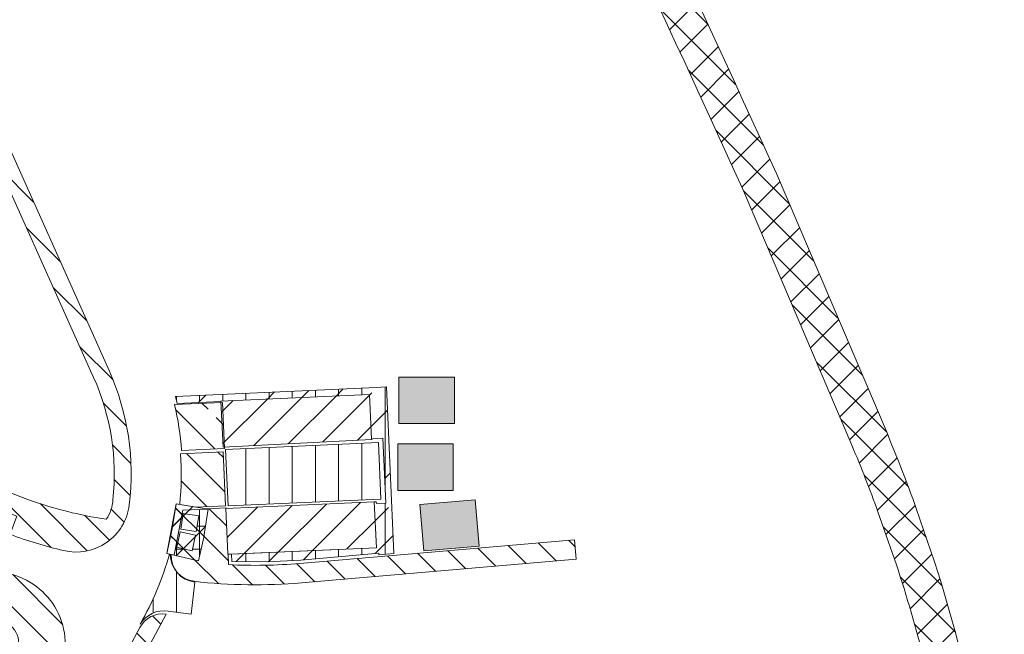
# Model space of a CAD drawing. Header units: metres. Extents: x 167411 to 168816, y 461777 to 462985.
# Tile 255 of 256: x 167811 to 167917, y 462711 to 462777. Entities that reach past the tile are written whole.
import ezdxf

# ---------------------------------------------------------------- set-up
doc = ezdxf.new("R2010")
doc.units = ezdxf.units.M
doc.header["$LTSCALE"] = 0.5
for name, color, linetype, lineweight, true_color in [('Noord-N-WE-GW-AANVULLEN-bomengranulaat TTE-tegel', 7, 'Continuous', 18, 0xff3f01), ('Noord-N-WE-GW-AANVULLEN-menggranulaat', 7, 'Continuous', 18, 0x01ff7f), ('Noord-N-WE-GW-AANVULLEN-menggranulaat uitvullen', 7, 'Continuous', 18, 0xff7f01), ('Noord-N-WE-GW-AANVULLEN-teelgrond 1e grootte boom', 7, 'Continuous', 18, 0x0001ff), ('Noord-N-WE-GW-AANVULLEN-teelgrond 2e en 3e grootte boom', 7, 'Continuous', 18, 0xbf01ff), ('Noord-N-WE-GW-AANVULLEN-teelgrond haag', 7, 'Continuous', 18, 0x00ff01), ('Noord-N-WE-GW-AANVULLEN-vrijgekomen grond (uitvullen)', 7, 'Continuous', 18, 0x0100ff), ('Noord-N-WE-GW-AANVULLEN-zand', 7, 'Continuous', 18, 0x01bfff), ('Noord-N-WE-GW-AANVULLEN-zand uitvullen', 7, 'Continuous', 18, 0x3fff01), ('Noord-N-WE-GW-AANVULLEN-zand-ondergrondse container', 7, 'Continuous', 18, 0xff7f01), ('Noord-N-WE-GW-ONTGRAVEN-grond-haag', 7, 'Continuous', 18, 0x01ffff), ('Noord-N-WE-GW-ONTGRAVEN-grond-ondergrondse container', 7, 'Continuous', 18, 0x01ff3f), ('Zuid-N-WE-GW-AANVULLEN-menggranulaat', 7, 'Continuous', 18, 0x01ff7f), ('Zuid-N-WE-GW-ONTGRAVEN-grond-menggranulaat', 7, 'Continuous', 18, 0xff0001)]:
    doc.layers.add(name, color=color, linetype=linetype, lineweight=lineweight, true_color=true_color)
pattern_1 = [(45, (0, 0), (-1.767766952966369, 1.767766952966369), []), (135, (0, 0), (-1.767766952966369, -1.767766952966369), [])]
pattern_2 = [(45, (0, 0), (-1.767766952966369, 1.767766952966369), [])]
pattern_3 = [(45, (0, 0), (-3.535533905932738, 3.535533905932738), []), (45, (3.5355339, 0), (-3.535533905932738, 3.535533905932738), [2.5, -1.25])]
pattern_4 = [(90, (0, 0), (-2.5, 0), [])]
pattern_5 = [(135, (0, 0), (-1.767766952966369, -1.767766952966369), [])]

msp = doc.modelspace()

# ---------------------------------------------------------------- hatches: boundary and pattern name
at = {"layer": 'Noord-N-WE-GW-AANVULLEN-bomengranulaat TTE-tegel'}
h = msp.add_hatch(dxfattribs=at)
h.set_pattern_fill('ANSI31', color=256, scale=20)
h.set_pattern_definition(pattern_2)
h.paths.add_polyline_path([(167832.5451612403, 462731.017104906), (167832.3028370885, 462735.9807015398), (167848.3274875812, 462736.6963760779), (167848.5437433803, 462731.8541979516)])
h = msp.add_hatch(dxfattribs=at)
h.set_pattern_fill('ANSI31', color=256, scale=20)
h.set_pattern_definition(pattern_2)
h.paths.add_polyline_path([(167833.3111463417, 462719.4692464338), (167833.0613952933, 462719.4580923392), (167832.8399695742, 462724.4160300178), (167848.8450262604, 462725.1081806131), (167849.0654424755, 462720.1728467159)])
at = {"layer": 'Noord-N-WE-GW-AANVULLEN-menggranulaat'}
h = msp.add_hatch(dxfattribs=at)
h.set_pattern_fill('ANSI37', color=256, scale=20)
h.set_pattern_definition(pattern_1)
h.paths.add_polyline_path([(167830.9445867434, 462724.3233093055), (167830.9468928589, 462724.3377614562), (167827.4906185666, 462724.8892757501), (167826.4667587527, 462719.5329365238), (167827.2637818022, 462719.3551007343), (167827.2695359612, 462719.4218298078), (167827.3382580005, 462719.7733232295), (167828.2054630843, 462724.2088272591)])
at = {"layer": 'Noord-N-WE-GW-AANVULLEN-menggranulaat uitvullen', "transparency": 33554687}
h = msp.add_hatch(dxfattribs=at)
h.set_pattern_fill('ANSI31', color=256, scale=20, angle=45)
h.set_pattern_definition(pattern_4)
h.paths.add_polyline_path([(167832.8059123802, 462730.7779767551), (167833.0780722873, 462724.6840511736), (167849.5616414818, 462725.4202214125), (167849.2894815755, 462731.5141469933)])
h = msp.add_hatch(dxfattribs=at)
h.set_pattern_fill('ANSI31', color=256, scale=20, angle=45)
h.set_pattern_definition(pattern_4)
edge = h.paths.add_edge_path()
edge.add_arc((167794.2889957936, 462728.6008270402), 33.71868854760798, 330.36194001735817, 345.54949938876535, ccw=False)
edge.add_arc((167826.1542323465, 462710.359044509), 2.999999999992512, 81.13522084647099, 148.5057503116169, ccw=False)
edge.add_line((167826.6165414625, 462713.3232088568), (167829.1082670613, 462712.9863944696))
edge.add_line((167829.1082670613, 462712.9863944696), (167829.5063962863, 462716.4636769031))
edge.add_arc((167829.8476499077, 462719.4442047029), 2.999999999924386, 165.6734758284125, 263.4683981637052, ccw=False)
at = {"layer": 'Noord-N-WE-GW-AANVULLEN-teelgrond 1e grootte boom'}
h = msp.add_hatch(dxfattribs=at)
h.set_pattern_fill('ANSI33', color=256, scale=20)
h.set_pattern_definition(pattern_3)
h.paths.add_polyline_path([(167851.496245, 462738.563006), (167851.496245, 462733.563006), (167857.496245, 462733.563006), (167857.496245, 462738.563006)])
h.paths.add_polyline_path([(167851.3662560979, 462731.3587327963), (167851.3662560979, 462726.3587327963), (167857.3662560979, 462726.3587327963), (167857.3662560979, 462731.3587327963)])
h.paths.add_polyline_path([(167853.7575194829, 462724.8166165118), (167854.1870491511, 462719.8351002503), (167860.1648686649, 462720.3505358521), (167859.7353389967, 462725.3320521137)])
edge = h.paths.add_edge_path()
edge.add_line((167819.752561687, 462698.5678700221), (167818.5773189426, 462699.0071671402))
edge.add_line((167818.5773189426, 462699.0071671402), (167819.6625522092, 462695.1794274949))
edge.add_line((167819.6625522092, 462695.1794274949), (167823.7469851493, 462693.8079464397))
edge.add_arc((167900.6604038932, 462925.3685777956), 243.9999999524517, 251.6259691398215, 258.5614237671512)
edge.add_arc((167946.0157406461, 463149.5269567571), 472.7008644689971, 258.5614237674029, 259.1146180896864)
edge.add_arc((167946.0157504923, 463149.526999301), 472.7009081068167, 259.1146178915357, 259.7296689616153)
edge.add_line((167861.7366223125, 462684.3999445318), (167862.3462604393, 462687.5686881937))
edge.add_arc((167897.0482822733, 462880.5361637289), 196.0629412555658, 258.8202020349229, 259.8052653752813, ccw=False)
edge.add_arc((167900.6604038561, 462925.3685776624), 240.799999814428, 250.3668830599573, 260.0454236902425, ccw=False)
edge = h.paths.add_edge_path()
edge.add_line((167578.4032729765, 462799.7303160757), (167596.6203670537, 462796.9720314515))
edge.add_line((167596.6203670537, 462796.9720314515), (167601.6020787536, 462796.1410789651))
edge.add_arc((167606.5339795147, 462827.100711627), 31.34999999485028, 260.94877682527, 275.6641324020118)
edge.add_line((167609.6281247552, 462795.9037764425), (167609.6238054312, 462793.4097978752))
edge.add_arc((167603.0385404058, 462821.3954510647), 28.74999999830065, 263.5356267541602, 283.2413064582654, ccw=False)
edge.add_arc((167609.42836148, 462855.0211414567), 62.93352959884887, 252.2468160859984, 261.20118637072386, ccw=False)
edge.add_arc((167562.3483782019, 462696.7118973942), 102.2499999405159, 74.17099039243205, 77.73495314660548)
edge.add_arc((167562.3483781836, 462696.7118973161), 102.250000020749, 77.73495314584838, 81.12712426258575)
edge.add_line((167578.1196902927, 462797.7382711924), (167578.4032729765, 462799.7303160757))
edge = h.paths.add_edge_path()
edge.add_arc((167472.8983696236, 462038.8933752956), 768.1212285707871, 83.66386098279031, 84.63420210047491, ccw=False)
edge.add_line((167557.6691693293, 462802.3225686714), (167557.5895591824, 462800.5467459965))
edge.add_arc((167555.5527658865, 462613.8437053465), 186.7141502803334, 89.37496984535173, 91.48672537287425)
edge.add_line((167550.7084035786, 462800.495000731), (167546.2931048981, 462800.5326116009))
edge.add_line((167546.2931048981, 462800.5326116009), (167544.6420942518, 462803.1182976))
edge.add_line((167544.6420942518, 462803.1182976), (167544.728463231, 462803.6486691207))
edge = h.paths.add_edge_path()
edge.add_line((167502.3501883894, 462807.3307395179), (167484.6232827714, 462807.8409732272))
edge.add_line((167484.6232827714, 462807.8409732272), (167479.5257499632, 462809.9299242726))
edge.add_line((167479.5257499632, 462809.9299242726), (167479.5256575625, 462809.9101138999))
edge.add_arc((167475.679294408, 461985.2643094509), 824.6547746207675, 89.73275947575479, 92.94858476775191)
edge.add_arc((167431.5555315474, 462841.903473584), 33.11999999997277, 262.34218993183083, 272.94858476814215, ccw=False)
edge.add_line((167427.142078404, 462809.0788512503), (167426.7420394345, 462806.1212264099))
edge.add_arc((167432.0353601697, 462845.4296723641), 39.66324706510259, 262.3306199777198, 270.6948268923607)
edge.add_arc((167473.7999534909, 462046.5827580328), 760.3082304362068, 90.64474842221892, 93.112606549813, ccw=False)
edge.add_line((167465.244398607, 462806.842850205), (167494.8134747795, 462803.0676205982))
edge.add_arc((167472.8515045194, 461852.3212443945), 951.0000000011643, 86.68204269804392, 88.67671915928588, ccw=False)
edge.add_line((167527.8924539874, 462801.7271080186), (167531.204409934, 462801.5236236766))
edge.add_line((167531.204409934, 462801.5236236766), (167531.5202549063, 462805.673126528))
edge.add_arc((167473.7849370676, 462047.1590229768), 760.7082306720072, 85.64724816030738, 87.84798802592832)
at = {"layer": 'Noord-N-WE-GW-AANVULLEN-teelgrond 2e en 3e grootte boom'}
h = msp.add_hatch(dxfattribs=at)
h.set_pattern_fill('ANSI33', color=256, scale=20, angle=90)
h.set_pattern_definition([(135, (0, 0), (-3.535533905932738, -3.535533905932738), []), (135, (2.164890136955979e-16, 3.5355339), (-3.535533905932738, -3.535533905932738), [2.5, -1.25])])
edge = h.paths.add_edge_path()
edge.add_line((167828.0589752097, 462730.6660634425), (167832.7017268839, 462730.8734126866))
edge.add_line((167832.7017268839, 462730.8734126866), (167832.460003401, 462735.8375712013))
edge.add_line((167832.460003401, 462735.8375712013), (167827.3084118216, 462735.6074967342))
edge.add_arc((167795.7644366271, 462728.2885054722), 32.38193947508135, 4.210579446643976, 13.062911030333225, ccw=False)
at = {"layer": 'Noord-N-WE-GW-AANVULLEN-teelgrond haag'}
h = msp.add_hatch(dxfattribs=at)
h.set_pattern_fill('ANSI31', color=256, scale=20, angle=45)
h.set_pattern_definition(pattern_4)
h.paths.add_polyline_path([(167833.4609969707, 462719.4759388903), (167833.4957386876, 462718.6980379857), (167837.2090324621, 462718.6459914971), (167840.9175411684, 462718.8414976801), (167849.3189290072, 462719.5659046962), (167849.3258794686, 462719.4159474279), (167850.9448558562, 462719.5555431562), (167850.143076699, 462737.508159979), (167849.5884085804, 462737.4833886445), (167849.0869630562, 462737.4609942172), (167827.4075816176, 462736.4927986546), (167827.5902940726, 462735.7230260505), (167832.3050804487, 462735.9347501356), (167832.3028370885, 462735.9807015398), (167848.3274875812, 462736.6963760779), (167848.5437433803, 462731.8541979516), (167848.7700786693, 462731.9413878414), (167849.7690828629, 462731.9860042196), (167850.0813975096, 462724.9929748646), (167849.0823933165, 462724.9483584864), (167849.0616146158, 462725.1175020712), (167848.8450262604, 462725.1081806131), (167849.0654424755, 462720.1728467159)])
at = {"layer": 'Noord-N-WE-GW-AANVULLEN-vrijgekomen grond (uitvullen)'}
h = msp.add_hatch(dxfattribs=at)
h.set_pattern_fill('ANSI31', color=256, scale=20, angle=90)
h.set_pattern_definition(pattern_5)
edge = h.paths.add_edge_path()
edge.add_line((167808.3683512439, 462705.2060566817), (167809.7296364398, 462707.5111501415))
edge.add_line((167809.7296364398, 462707.5111501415), (167810.1919921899, 462708.3776063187))
edge.add_arc((167807.6775825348, 462709.7193380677), 2.850000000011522, 331.9148606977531, 431.6198591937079)
edge.add_arc((167826.5179602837, 462766.4212134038), 56.90000000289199, 241.1594014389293, 251.6198591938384, ccw=False)
edge.add_arc((167788.8043579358, 462703.2807129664), 16.79999999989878, 52.33085639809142, 65.96969185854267)
edge.add_arc((167826.5179603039, 462766.4212134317), 56.90000003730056, 232.5141128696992, 237.141146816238, ccw=False)
edge.add_arc((167826.5179602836, 462766.4212134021), 56.90000000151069, 213.4083665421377, 232.5141128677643, ccw=False)
edge.add_arc((167743.0412131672, 462711.3609492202), 43.10000000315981, 33.40836654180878, 41.68478894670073)
edge.add_arc((167795.9287975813, 462740.0977247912), 20.69999999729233, 168.2508830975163, 180.204525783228, ccw=False)
edge.add_line((167775.6624913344, 462744.3127966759), (167776.1615525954, 462746.2415042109))
edge.add_arc((167743.0412131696, 462711.3609492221), 48.10000000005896, 33.40836654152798, 46.48278059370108, ccw=False)
edge.add_arc((167826.5179602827, 462766.4212134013), 51.90000000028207, 213.408366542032, 251.6198591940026)
edge.add_arc((167807.6775825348, 462709.7193380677), 7.849999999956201, -28.085139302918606, 71.61985919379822, ccw=False)
edge.add_line((167814.6032371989, 462706.0236909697), (167814.1408814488, 462705.1572347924))
edge.add_line((167814.1408814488, 462705.1572347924), (167813.670098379, 462704.2749857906))
edge.add_line((167813.670098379, 462704.2749857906), (167813.6721555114, 462704.2745007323))
edge.add_line((167813.6721555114, 462704.2745007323), (167813.3166532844, 462703.6141082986))
edge.add_line((167813.3166532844, 462703.6141082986), (167813.4487317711, 462703.5430078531))
edge.add_line((167813.4487317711, 462703.5430078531), (167812.636672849, 462703.1049307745))
edge.add_line((167812.636672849, 462703.1049307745), (167811.2170867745, 462703.6284077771))
edge.add_line((167811.2170867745, 462703.6284077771), (167810.8745591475, 462703.766880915))
edge.add_line((167810.8745591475, 462703.766880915), (167808.3683512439, 462705.2060566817))
at = {"layer": 'Noord-N-WE-GW-AANVULLEN-zand'}
h = msp.add_hatch(dxfattribs=at)
h.set_pattern_fill('ANSI37', color=256, scale=20, angle=45)
h.set_pattern_definition([(90, (0, 0), (-2.5, 0), []), (180, (0, 0), (-2.220446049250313e-16, -2.5), [])])
h.paths.add_polyline_path([(167827.9639530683, 462722.1757900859), (167829.6525899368, 462721.9063359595), (167829.9220440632, 462723.5949728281), (167828.2334071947, 462723.8644269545)], flags=16)
h.paths.add_polyline_path([(167827.9075383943, 462721.8805196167), (167829.5764985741, 462721.5081328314), (167829.2041117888, 462719.8391726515), (167827.535151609, 462720.2115594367)], flags=16)
h.paths.add_polyline_path([(167830.9468928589, 462724.3377614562), (167828.2054630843, 462724.2088272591), (167827.2637818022, 462719.3551007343), (167829.8827276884, 462718.7707483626), (167830.4841172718, 462721.4660514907), (167830.5117628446, 462721.6108535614)])
at = {"layer": 'Noord-N-WE-GW-AANVULLEN-zand uitvullen'}
h = msp.add_hatch(dxfattribs=at)
h.set_pattern_fill('ANSI31', color=256, scale=20, angle=90)
h.set_pattern_definition(pattern_5)
edge = h.paths.add_edge_path()
edge.add_arc((167742.9192725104, 462711.2429217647), 54.35000001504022, 47.50927225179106, 54.9415386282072)
edge.add_arc((167775.3981946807, 462754.4461868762), 1.79999999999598, 134.4106241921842, 233.0652498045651)
edge.add_arc((167742.9192725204, 462711.2429217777), 52.24999999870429, 46.642905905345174, 53.06524980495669, ccw=False)
edge.add_line((167778.7911559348, 462749.2333216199), (167779.5119121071, 462748.5395868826))
edge.add_arc((167742.9192725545, 462711.2429218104), 52.24999995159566, 41.24369024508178, 45.5459040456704, ccw=False)
edge.add_line((167782.2066961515, 462745.6894142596), (167783.7857122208, 462747.0738665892))
edge.add_arc((167742.9192725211, 462711.2429217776), 54.34999999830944, 33.408366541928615, 41.24369024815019, ccw=False)
edge.add_arc((167826.3960196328, 462766.303185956), 45.65000000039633, 213.4083665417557, 249.3667810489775)
edge.add_line((167810.3096764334, 462723.5813875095), (167809.5696694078, 462721.6160911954))
edge.add_arc((167826.3960196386, 462766.3031859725), 47.7500000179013, 249.3667810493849, 256.5945898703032)
edge.add_arc((167816.670341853, 462725.4961560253), 5.800000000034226, 256.5945898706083, 353.0155281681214)
edge.add_arc((167795.3298902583, 462728.1105633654), 27.30000000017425, 353.0155281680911, 384.1598802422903)
edge.add_line((167820.2385994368, 462739.2840233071), (167807.3015002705, 462768.124368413))
edge.add_arc((167718.5243060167, 462728.3010111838), 97.30000000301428, 24.15988024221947, 31.49716003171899)
edge.add_line((167801.4887138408, 462779.1360093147), (167800.9620123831, 462779.9857775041))
edge.add_line((167800.9620123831, 462779.9857775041), (167799.2344625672, 462782.6440018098))
edge.add_arc((167797.741366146, 462781.6386844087), 1.800000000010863, 33.95279383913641, 125.1293898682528)
edge.add_arc((167718.5243060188, 462728.3010111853), 95.48000000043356, 24.159880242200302, 35.03277670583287, ccw=False)
edge.add_line((167805.6409196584, 462767.379471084), (167818.578018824, 462738.5391259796))
edge.add_arc((167795.3298902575, 462728.1105633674), 25.4800000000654, -6.240175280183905, 24.15988024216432, ccw=False)
edge.add_arc((167816.552877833, 462725.5579005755), 4.111769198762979, 325.5794438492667, 356.97587957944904, ccw=False)
edge.add_arc((167826.3960196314, 462766.3031859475), 43.54999999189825, 251.5953219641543, 261.4811109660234, ccw=False)
edge.add_arc((167826.3960196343, 462766.303185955), 43.5499999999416, 213.4080388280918, 251.59532196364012, ccw=False)
edge.add_arc((167742.9267051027, 462711.2485093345), 56.44071900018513, 33.40803883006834, 47.5151593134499)
edge.add_line((167781.0464910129, 462752.8710595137), (167779.631115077, 462751.3198866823))
h = msp.add_hatch(dxfattribs=at)
h.set_pattern_fill('ANSI31', color=256, scale=20, angle=90)
h.set_pattern_definition(pattern_5)
edge = h.paths.add_edge_path()
edge.add_line((167749.9464689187, 462732.4489679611), (167748.3157090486, 462733.7721422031))
edge.add_line((167748.3157090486, 462733.7721422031), (167754.5501662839, 462741.3597160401))
edge.add_line((167754.5501662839, 462741.3597160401), (167764.9394306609, 462754.0038497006))
edge.add_arc((167764.012295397, 462752.4029373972), 1.850000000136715, -26.0576243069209, 59.923609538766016, ccw=False)
edge.add_line((167765.6742479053, 462751.5902788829), (167765.4030401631, 462751.2602086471))
edge.add_line((167765.4030401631, 462751.2602086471), (167764.7681908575, 462750.4875726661))
edge.add_line((167764.7681908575, 462750.4875726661), (167756.1026763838, 462739.9413088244))
edge.add_line((167756.1026763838, 462739.9413088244), (167749.9464689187, 462732.4489679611))
edge = h.paths.add_edge_path()
edge.add_line((167810.1293982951, 462723.4999018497), (167809.4386496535, 462721.6654249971))
edge.add_arc((167826.3977031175, 462766.3047533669), 47.75226834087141, 213.4088242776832, 249.1975735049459, ccw=False)
edge.add_arc((167742.884921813, 462711.218561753), 52.29208756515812, 33.40992391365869, 41.08554998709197)
edge.add_line((167782.2989929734, 462745.5841465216), (167783.772605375, 462746.8761828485))
edge.add_arc((167742.9192725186, 462711.2429217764), 54.21000000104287, 33.408366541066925, 41.095720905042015, ccw=False)
edge.add_arc((167826.3960196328, 462766.3031859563), 45.79000000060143, 213.4083665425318, 249.1916025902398)
edge = h.paths.add_edge_path()
edge.add_line((167832.8608694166, 462724.461658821), (167832.8628630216, 462724.417020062))
edge.add_line((167832.8628630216, 462724.417020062), (167832.8399695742, 462724.4160300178))
edge.add_line((167832.8399695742, 462724.4160300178), (167833.0613952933, 462719.4580923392))
edge.add_line((167833.0613952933, 462719.4580923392), (167833.0842872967, 462719.4591147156))
edge.add_line((167833.0842872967, 462719.4591147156), (167833.1341986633, 462718.3415505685))
edge.add_arc((167836.0106400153, 462774.2175613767), 55.94999998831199, 267.0530717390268, 274.9281216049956)
edge.add_line((167840.8170770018, 462718.4743944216), (167870.436461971, 462721.0283165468))
edge.add_line((167870.436461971, 462721.0283165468), (167870.6169378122, 462718.9360860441))
edge.add_line((167870.6169378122, 462718.9360860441), (167840.9974794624, 462716.3821575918))
edge.add_arc((167836.0106400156, 462774.2175613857), 58.04999999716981, 263.4683981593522, 274.9281216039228, ccw=False)
edge.add_arc((167829.7258858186, 462719.3261744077), 2.800000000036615, 177.8736503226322, 263.4683981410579, ccw=False)
edge.add_line((167826.9278137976, 462719.4300636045), (167829.8827276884, 462718.7707483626))
edge.add_line((167829.8827276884, 462718.7707483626), (167830.4841172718, 462721.4660514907))
edge.add_line((167830.4841172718, 462721.4660514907), (167830.5117628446, 462721.6108535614))
edge.add_line((167830.5117628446, 462721.6108535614), (167830.9468928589, 462724.3377614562))
edge.add_line((167830.9468928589, 462724.3377614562), (167830.7587835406, 462724.3677778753))
edge.add_line((167830.7587835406, 462724.3677778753), (167832.8608694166, 462724.461658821))
edge = h.paths.add_edge_path()
edge.add_line((167827.8648713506, 462724.8295566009), (167829.5824657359, 462724.555481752))
edge.add_line((167829.5824657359, 462724.555481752), (167832.8102013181, 462724.6996351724))
edge.add_line((167832.8102013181, 462724.6996351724), (167832.5505339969, 462730.5138395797))
edge.add_line((167832.5505339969, 462730.5138395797), (167827.9559298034, 462730.3086406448))
edge.add_arc((167795.3298903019, 462728.1105633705), 32.69999995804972, -5.758553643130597, 3.854299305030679, ccw=False)
edge = h.paths.add_edge_path()
edge.add_line((167817.9536276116, 462701.0487781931), (167819.5593207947, 462700.1919530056))
edge.add_line((167819.5593207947, 462700.1919530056), (167826.4026807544, 462713.0164317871))
edge.add_arc((167826.0324682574, 462710.2410142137), 2.799999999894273, 82.40217579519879, 151.9148606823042)
edge.add_line((167823.5621710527, 462711.5592068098), (167817.9536276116, 462701.0487781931))
at = {"layer": 'Noord-N-WE-GW-AANVULLEN-zand-ondergrondse container'}
h = msp.add_hatch(dxfattribs=at)
h.set_pattern_fill('ANSI31', color=256, scale=20)
h.set_pattern_definition(pattern_2)
h.paths.add_polyline_path([(167829.8827276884, 462718.7707483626), (167830.4841172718, 462721.4660514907), (167830.5117628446, 462721.6108535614), (167830.9468928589, 462724.3377614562), (167827.4906185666, 462724.8892757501), (167826.4667587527, 462719.5329365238)])
h.paths.add_polyline_path([(167827.9639530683, 462722.1757900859), (167828.2334071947, 462723.8644269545), (167829.9220440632, 462723.5949728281), (167829.6525899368, 462721.9063359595)], flags=16)
h.paths.add_polyline_path([(167827.535151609, 462720.2115594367), (167827.9075383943, 462721.8805196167), (167829.5764985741, 462721.5081328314), (167829.2041117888, 462719.8391726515)], flags=16)
at = {"layer": 'Noord-N-WE-GW-ONTGRAVEN-grond-haag'}
h = msp.add_hatch(dxfattribs=at)
h.set_pattern_fill('ANSI33', color=256, scale=20)
h.set_pattern_definition(pattern_3)
h.paths.add_polyline_path([(167833.4609969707, 462719.4759388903), (167833.4957386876, 462718.6980379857), (167837.2090324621, 462718.6459914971), (167840.9175411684, 462718.8414976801), (167849.3189290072, 462719.5659046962), (167849.3258794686, 462719.4159474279), (167850.9448558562, 462719.5555431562), (167850.143076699, 462737.508159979), (167849.5884085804, 462737.4833886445), (167849.0869630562, 462737.4609942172), (167827.4075816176, 462736.4927986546), (167827.5902940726, 462735.7230260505), (167832.3050804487, 462735.9347501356), (167832.3028370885, 462735.9807015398), (167848.3274875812, 462736.6963760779), (167848.5437433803, 462731.8541979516), (167848.7700786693, 462731.9413878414), (167849.7690828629, 462731.9860042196), (167850.0813975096, 462724.9929748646), (167849.0823933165, 462724.9483584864), (167849.0616146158, 462725.1175020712), (167848.8450262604, 462725.1081806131), (167849.0654424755, 462720.1728467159)])
at = {"layer": 'Noord-N-WE-GW-ONTGRAVEN-grond-ondergrondse container'}
h = msp.add_hatch(dxfattribs=at)
h.set_pattern_fill('ANSI37', color=256, scale=20)
h.set_pattern_definition(pattern_1)
h.paths.add_polyline_path([(167829.8827276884, 462718.7707483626), (167826.4667587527, 462719.5329365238), (167827.0609064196, 462722.1963209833), (167827.4906185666, 462724.8892757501), (167830.9468928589, 462724.3377614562), (167830.5117628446, 462721.6108535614), (167830.4841172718, 462721.4660514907)])
at = {"layer": 'Zuid-N-WE-GW-AANVULLEN-menggranulaat'}
h = msp.add_hatch(dxfattribs=at)
h.set_pattern_fill('ANSI37', color=256, scale=20)
h.set_pattern_definition(pattern_1)
edge = h.paths.add_edge_path()
edge.add_arc((167803.4791472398, 462466.3690323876), 20.99999999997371, 297.6526232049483, 334.9313167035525)
edge.add_line((167822.5009582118, 462457.4712401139), (167827.8134121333, 462468.8282701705))
edge.add_arc((167808.7916689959, 462477.7260058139), 20.99991456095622, 334.9313782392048, 364.503464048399)
edge.add_line((167829.7267481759, 462479.3749058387), (167827.4790799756, 462507.9125713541))
edge.add_arc((167825.4852546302, 462507.755534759), 2.000000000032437, 4.503402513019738, 90.27156755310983)
edge.add_arc((167824.8460969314, 462642.6050917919), 132.8510717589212, 259.64941472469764, 270.2715675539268, ccw=False)
edge.add_arc((167754.8900732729, 462225.1511423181), 290.4445156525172, 80.86994677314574, 87.31915756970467)
edge.add_arc((167775.0175849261, 462636.516389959), 121.415015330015, 260.654251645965, 266.9109979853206, ccw=False)
edge.add_arc((167974.3146421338, 463868.2755060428), 1369.192570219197, 259.95828140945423, 260.7955184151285, ccw=False)
edge.add_arc((167530.3156294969, 461237.1591816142), 1299.214996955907, 80.9099083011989, 81.3481679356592)
edge.add_line((167725.7562178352, 462521.5900223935), (167726.5613614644, 462523.2881156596))
edge.add_arc((167530.3156294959, 461237.1591816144), 1301.01499695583, 80.90924953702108, 81.32436302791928, ccw=False)
edge.add_arc((167974.3146421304, 463868.2755060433), 1367.392570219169, 259.957655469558, 260.7956117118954)
edge.add_arc((167775.0175849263, 462636.5163899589), 119.6150153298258, 260.6531923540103, 266.9079431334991)
edge.add_arc((167754.8900732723, 462225.1511423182), 292.2445156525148, 80.8661692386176, 87.3178939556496, ccw=False)
edge.add_arc((167824.846096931, 462642.6050917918), 131.0510717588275, 259.6410738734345, 270.081003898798)
edge.add_arc((167825.0285473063, 462513.5541490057), 1.999999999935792, 270.0810038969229, 364.5034025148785)
edge.add_line((167827.0223726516, 462513.711185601), (167826.3476529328, 462522.277808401))
edge.add_arc((167851.2704697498, 462524.2407658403), 25.00000000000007, 159.6344798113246, 184.5034025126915, ccw=False)
edge.add_line((167827.8331801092, 462532.9409643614), (167839.6054740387, 462564.6541099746))
edge.add_arc((167863.0427636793, 462555.9539114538), 25.00000000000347, 92.92646269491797, 159.6344798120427, ccw=False)
edge.add_arc((167859.6731861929, 462621.8678397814), 41.00000000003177, 272.9264626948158, 332.9525938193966)
edge.add_arc((167761.4366320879, 462672.0242893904), 151.2999999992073, 332.9525938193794, 343.4711954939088)
edge.add_arc((167761.4366320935, 462672.0242893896), 151.2999999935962, 343.4711954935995, 352.7182832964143)
edge.add_arc((167761.4366320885, 462672.0242893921), 151.299999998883, 352.7182832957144, 359.9848447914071)
edge.add_arc((167762.6427129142, 462672.126905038), 150.0939816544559, 359.9455512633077, 369.780692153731)
edge.add_arc((167930.1719424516, 462701.5206140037), 19.9999999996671, 191.1198891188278, 191.2334212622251, ccw=False)
edge.add_arc((167737.3431602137, 462663.465514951), 176.548040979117, 11.16895386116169, 18.09769581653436)
edge.add_line((167905.1570562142, 462718.3080812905), (167903.1593950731, 462724.0577253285))
edge.add_arc((167739.6427847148, 462664.0457215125), 174.1812919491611, 20.15357154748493, 22.68530781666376)
edge.add_line((167900.3488921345, 462731.2221273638), (167888.5491926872, 462758.9092599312))
edge.add_arc((165746.7489998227, 461786.7376482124), 2352.110904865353, 24.41348664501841, 26.09998645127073)
edge.add_line((167859.0096983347, 462821.5228676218), (167856.2721985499, 462827.0317757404))
edge.add_line((167856.2721985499, 462827.0317757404), (167849.4427865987, 462840.7263118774))
edge.add_line((167849.4427865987, 462840.7263118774), (167853.1350324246, 462842.2854980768))
edge.add_line((167853.1350324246, 462842.2854980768), (167860.3813711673, 462827.7549278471))
edge.add_line((167860.3813711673, 462827.7549278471), (167861.3957378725, 462825.6996336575))
edge.add_line((167861.3957378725, 462825.6996336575), (167863.1099234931, 462822.2444456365))
edge.add_arc((165737.1791078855, 461782.2200335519), 2366.692335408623, 24.416192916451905, 26.068294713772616, ccw=False)
edge.add_line((167892.2107470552, 462760.5202148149), (167904.0259808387, 462732.7966320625))
edge.add_arc((167739.8099433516, 462664.1044459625), 178.0042791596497, 19.80421544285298, 22.699741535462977, ccw=False)
edge.add_line((167907.2863097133, 462724.4135672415), (167909.2465979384, 462718.6607007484))
edge.add_arc((167740.0904840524, 462664.1680653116), 177.7167357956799, 11.117207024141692, 17.85603628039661, ccw=False)
edge.add_arc((167930.1719424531, 462701.5206139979), 16.00000000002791, 191.1198890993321, 191.4083296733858)
edge.add_arc((167760.3030476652, 462671.9276384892), 156.4335888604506, 0.020354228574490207, 9.726300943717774, ccw=False)
edge.add_arc((167761.4366320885, 462672.0242893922), 155.2999999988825, 352.7182832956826, 359.9848447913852, ccw=False)
edge.add_arc((167761.4366320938, 462672.0242893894), 155.2999999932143, 343.47119549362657, 352.71828329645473, ccw=False)
edge.add_arc((167761.4366320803, 462672.0242893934), 155.3000000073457, 332.95259381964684, 343.47119549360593, ccw=False)
edge.add_arc((167859.6731861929, 462621.8678397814), 45.0000000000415, 272.9264626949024, 332.9525938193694, ccw=False)
edge.add_arc((167863.0427636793, 462555.9539114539), 20.99999999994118, 92.92646269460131, 159.6344798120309)
edge.add_line((167843.3554403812, 462563.2620782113), (167831.5831464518, 462531.548932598))
edge.add_arc((167851.2704697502, 462524.2407658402), 21.00000000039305, 159.6344798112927, 184.5034025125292)
edge.add_line((167830.3353036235, 462522.5918815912), (167833.7143988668, 462479.6889790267))
edge.add_arc((167808.7916777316, 462477.7260042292), 24.99990597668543, -25.068626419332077, 4.503459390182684, ccw=False)
edge.add_line((167831.4366161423, 462467.1334566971), (167826.1241603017, 462455.7764225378))
edge.add_arc((167803.4791472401, 462466.3690323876), 24.99999999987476, 326.0230712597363, 334.93131670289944, ccw=False)
edge.add_line((167824.2107141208, 462452.3975566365), (167824.3351035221, 462452.313727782))
edge.add_arc((167826.6985021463, 462450.7209795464), 2.849999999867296, 146.0230712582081, 226.2503602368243)
edge.add_line((167824.7277028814, 462448.6622298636), (167832.9604662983, 462440.7811726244))
edge.add_line((167832.9604662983, 462440.7811726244), (167832.856741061, 462440.6728163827))
edge.add_line((167832.856741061, 462440.6728163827), (167836.0875973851, 462437.5799832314))
edge.add_arc((167853.3620299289, 462455.6518945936), 24.99999999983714, 226.2924793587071, 277.4629986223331)
edge.add_line((167856.6091772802, 462430.8636708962), (167887.2002697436, 462434.8709683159))
edge.add_line((167887.2002697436, 462434.8709683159), (167887.6548703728, 462431.4006169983))
edge.add_line((167887.6548703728, 462431.4006169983), (167857.0637779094, 462427.3933195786))
edge.add_arc((167853.3620299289, 462455.6518945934), 28.49999999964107, 226.4362674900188, 277.4629986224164, ccw=False)
edge.add_line((167833.7209410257, 462435.0005598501), (167830.4365544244, 462438.1445760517))
edge.add_line((167830.4365544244, 462438.1445760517), (167830.3328291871, 462438.03621981))
edge.add_line((167830.3328291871, 462438.03621981), (167822.1006203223, 462445.9165948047))
edge.add_arc((167820.1298408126, 462443.8578262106), 2.850000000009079, 46.25091003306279, 126.488941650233)
edge.add_line((167818.435038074, 462446.1491454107), (167818.3458420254, 462446.2697441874))
edge.add_arc((167803.479147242, 462466.3690323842), 24.99999999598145, 300.71144744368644, 306.4889533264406, ccw=False)
edge.add_line((167816.2470148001, 462444.8752761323), (167813.2254524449, 462447.7677008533))
at = {"layer": 'Zuid-N-WE-GW-ONTGRAVEN-grond-menggranulaat'}
h = msp.add_hatch(dxfattribs=at)
h.set_pattern_fill('ANSI31', color=256, scale=20)
h.set_pattern_definition(pattern_2)
edge = h.paths.add_edge_path()
edge.add_line((167853.1350324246, 462842.2854980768), (167849.4427865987, 462840.7263118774))
edge.add_line((167849.4427865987, 462840.7263118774), (167856.2721985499, 462827.0317757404))
edge.add_line((167856.2721985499, 462827.0317757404), (167859.0096983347, 462821.5228676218))
edge.add_arc((165746.7489998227, 461786.7376482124), 2352.110904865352, 24.413486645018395, 26.099986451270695, ccw=False)
edge.add_line((167888.5491926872, 462758.9092599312), (167900.3488921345, 462731.2221273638))
edge.add_arc((167739.6427847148, 462664.0457215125), 174.1812919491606, 20.153571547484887, 22.685307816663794, ccw=False)
edge.add_line((167903.1593950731, 462724.0577253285), (167905.1570562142, 462718.3080812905))
edge.add_arc((167737.3431602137, 462663.465514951), 176.5480409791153, 11.168953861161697, 18.097695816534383, ccw=False)
edge.add_arc((167930.1719424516, 462701.5206140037), 19.99999999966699, 191.1198891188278, 191.2334212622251)
edge.add_arc((167762.6427129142, 462672.126905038), 150.0939816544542, -0.054448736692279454, 9.780692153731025, ccw=False)
edge.add_arc((167761.4366320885, 462672.0242893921), 151.2999999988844, 352.7182832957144, 359.984844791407, ccw=False)
edge.add_arc((167761.4366320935, 462672.0242893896), 151.2999999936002, 343.4711954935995, 352.7182832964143, ccw=False)
edge.add_arc((167761.4366320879, 462672.0242893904), 151.299999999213, 332.95259381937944, 343.4711954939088, ccw=False)
edge.add_arc((167859.6731861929, 462621.8678397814), 41.00000000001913, 272.9264626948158, 332.9525938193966, ccw=False)
edge.add_arc((167863.0427636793, 462555.9539114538), 25.00000000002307, 92.926462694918, 159.6344798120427)
edge.add_line((167839.6054740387, 462564.6541099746), (167827.8331801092, 462532.9409643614))
edge.add_arc((167851.2704697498, 462524.2407658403), 24.99999999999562, 159.6344798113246, 184.5034025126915)
edge.add_line((167826.3476529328, 462522.277808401), (167827.0223726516, 462513.711185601))
edge.add_arc((167825.0285473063, 462513.5541490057), 1.999999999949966, -89.91899610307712, 4.5034025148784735, ccw=False)
edge.add_arc((167824.846096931, 462642.6050917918), 131.0510717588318, 259.6410738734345, 270.08100389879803, ccw=False)
edge.add_arc((167754.8900732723, 462225.1511423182), 292.2445156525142, 80.86616923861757, 87.31789395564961)
edge.add_arc((167775.0175849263, 462636.5163899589), 119.6150153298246, 260.65319235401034, 266.90794313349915, ccw=False)
edge.add_arc((167974.3146421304, 463868.2755060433), 1367.392570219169, 259.957655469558, 260.7956117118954, ccw=False)
edge.add_arc((167530.3156294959, 461237.1591816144), 1301.01499695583, 80.90924953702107, 81.3243630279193)
edge.add_line((167726.5613614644, 462523.2881156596), (167725.7562178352, 462521.5900223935))
edge.add_arc((167530.3156294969, 461237.1591816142), 1299.214996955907, 80.90990830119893, 81.3481679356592, ccw=False)
edge.add_arc((167974.3146421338, 463868.2755060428), 1369.192570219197, 259.9582814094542, 260.7955184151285)
edge.add_arc((167775.0175849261, 462636.516389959), 121.4150153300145, 260.654251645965, 266.9109979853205)
edge.add_arc((167754.8900732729, 462225.1511423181), 290.4445156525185, 80.86994677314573, 87.31915756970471, ccw=False)
edge.add_arc((167824.8460969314, 462642.6050917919), 132.8510717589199, 259.6494147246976, 270.2715675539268)
edge.add_arc((167825.4852546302, 462507.755534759), 2.000000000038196, 4.503402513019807, 90.27156755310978, ccw=False)
edge.add_line((167827.4790799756, 462507.9125713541), (167829.7267481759, 462479.3749058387))
edge.add_arc((167808.7916689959, 462477.7260058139), 20.9999145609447, -25.068621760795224, 4.50346404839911, ccw=False)
edge.add_line((167827.8134121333, 462468.8282701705), (167822.5009582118, 462457.4712401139))
edge.add_arc((167803.4791472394, 462466.369032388), 21.00000000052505, 297.652623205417, 334.9313167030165, ccw=False)
edge.add_line((167813.2254524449, 462447.7677008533), (167816.2470148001, 462444.8752761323))
edge.add_line((167816.2470148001, 462444.8752761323), (167827.0136215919, 462434.5688200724))
edge.add_line((167827.0136215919, 462434.5688200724), (167830.4365544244, 462438.1445760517))
edge.add_line((167830.4365544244, 462438.1445760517), (167833.7209410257, 462435.0005598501))
edge.add_arc((167853.3620299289, 462455.6518945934), 28.49999999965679, 226.4362674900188, 277.4629986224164)
edge.add_line((167857.0637779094, 462427.3933195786), (167887.6548703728, 462431.4006169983))
edge.add_line((167887.6548703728, 462431.4006169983), (167887.2002697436, 462434.8709683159))
edge.add_line((167887.2002697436, 462434.8709683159), (167856.6091772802, 462430.8636708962))
edge.add_arc((167853.3620299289, 462455.6518945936), 24.99999999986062, 226.2924793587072, 277.4629986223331, ccw=False)
edge.add_line((167836.0875973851, 462437.5799832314), (167832.856741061, 462440.6728163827))
edge.add_line((167832.856741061, 462440.6728163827), (167832.9604662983, 462440.7811726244))
edge.add_line((167832.9604662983, 462440.7811726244), (167824.7277028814, 462448.6622298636))
edge.add_arc((167826.6985021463, 462450.7209795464), 2.849999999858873, 146.0230712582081, 226.2503602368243, ccw=False)
edge.add_line((167824.3351035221, 462452.313727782), (167824.2107141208, 462452.3975566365))
edge.add_arc((167803.4791472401, 462466.3690323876), 24.99999999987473, 326.0230712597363, 334.9313167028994)
edge.add_line((167826.1241603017, 462455.7764225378), (167831.4366161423, 462467.1334566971))
edge.add_arc((167808.7916777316, 462477.7260042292), 24.99990597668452, 334.9313735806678, 364.5034593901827)
edge.add_line((167833.7143988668, 462479.6889790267), (167830.3353036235, 462522.5918815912))
edge.add_arc((167851.2704697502, 462524.2407658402), 21.00000000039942, 159.6344798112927, 184.5034025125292, ccw=False)
edge.add_line((167831.5831464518, 462531.548932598), (167843.3554403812, 462563.2620782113))
edge.add_arc((167863.0427636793, 462555.9539114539), 20.99999999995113, 92.9264626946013, 159.6344798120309, ccw=False)
edge.add_arc((167859.6731861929, 462621.8678397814), 45.00000000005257, 272.9264626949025, 332.9525938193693)
edge.add_arc((167761.4366320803, 462672.0242893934), 155.3000000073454, 332.9525938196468, 343.471195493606)
edge.add_arc((167761.4366320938, 462672.0242893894), 155.2999999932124, 343.4711954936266, 352.7182832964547)
edge.add_arc((167761.4366320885, 462672.0242893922), 155.2999999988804, 352.7182832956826, 359.9848447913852)
edge.add_arc((167760.3030476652, 462671.9276384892), 156.4335888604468, 0.02035422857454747, 9.726300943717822)
edge.add_arc((167930.1719424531, 462701.5206139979), 16.00000000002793, 191.1198890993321, 191.4083296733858, ccw=False)
edge.add_arc((167740.0904840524, 462664.1680653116), 177.7167357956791, 11.11720702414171, 17.85603628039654)
edge.add_line((167909.2465979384, 462718.6607007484), (167907.2863097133, 462724.4135672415))
edge.add_arc((167739.8099433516, 462664.1044459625), 178.0042791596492, 19.80421544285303, 22.69974153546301)
edge.add_line((167904.0259808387, 462732.7966320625), (167892.2107470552, 462760.5202148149))
edge.add_arc((165737.1791078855, 461782.2200335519), 2366.692335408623, 24.41619291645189, 26.06829471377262)
edge.add_line((167863.1099234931, 462822.2444456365), (167861.3957378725, 462825.6996336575))
edge.add_line((167861.3957378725, 462825.6996336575), (167860.3813711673, 462827.7549278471))
edge.add_line((167860.3813711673, 462827.7549278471), (167853.1350324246, 462842.2854980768))

# ---------------------------------------------------------------- linework, layer by layer
at = {"layer": 'Noord-N-WE-GW-AANVULLEN-bomengranulaat TTE-tegel', "flags": 128}
for points in [[(167832.5451612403, 462731.017104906), (167832.3028370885, 462735.9807015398), (167848.3274875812, 462736.6963760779), (167848.5437433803, 462731.8541979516)], [(167833.3111463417, 462719.4692464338), (167833.0613952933, 462719.4580923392), (167832.8399695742, 462724.4160300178), (167848.8450262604, 462725.1081806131), (167849.0654424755, 462720.1728467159)]]:
    msp.add_lwpolyline(points, close=True, dxfattribs=at)
at = {"layer": 'Noord-N-WE-GW-AANVULLEN-menggranulaat', "flags": 128}
msp.add_lwpolyline([(167830.9468928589, 462724.3377614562), (167827.4906185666, 462724.8892757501), (167826.4667587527, 462719.5329365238), (167827.2637818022, 462719.3551007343), (167827.2695359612, 462719.4218298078), (167827.3382580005, 462719.7733232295), (167828.2054630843, 462724.2088272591)], close=True, dxfattribs=at)
at = {"layer": 'Noord-N-WE-GW-AANVULLEN-menggranulaat uitvullen'}
msp.add_lwpolyline([(167832.8059123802, 462730.7779767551), (167833.0780722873, 462724.6840511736), (167849.5616414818, 462725.4202214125), (167849.2894815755, 462731.5141469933)], close=True, dxfattribs=at)
msp.add_lwpolyline([(167826.747918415, 462719.4702027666, -0.06084239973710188), (167823.5961545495, 462711.9262834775, -0.302729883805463), (167826.6165414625, 462713.3232088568), (167829.1082670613, 462712.9863944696), (167829.5063962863, 462716.4636769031, -0.3815625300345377), (167826.8476522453, 462719.447949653, -0.3815625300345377)], format="xyb", close=True, dxfattribs=at)
at = {"layer": 'Noord-N-WE-GW-AANVULLEN-teelgrond 1e grootte boom', "flags": 128}
for points in [[(167851.496245, 462738.563006), (167851.496245, 462733.563006), (167857.496245, 462733.563006), (167857.496245, 462738.563006)], [(167851.3662560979, 462731.3587327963), (167851.3662560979, 462726.3587327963), (167857.3662560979, 462726.3587327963), (167857.3662560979, 462731.3587327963)], [(167853.7575194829, 462724.8166165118), (167854.1870491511, 462719.8351002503), (167860.1648686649, 462720.3505358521), (167859.7353389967, 462725.3320521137)]]:
    msp.add_lwpolyline(points, close=True, dxfattribs=at)
at = {"layer": 'Noord-N-WE-GW-AANVULLEN-teelgrond 2e en 3e grootte boom', "flags": 128}
msp.add_lwpolyline([(167828.0589752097, 462730.6660634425), (167832.7017268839, 462730.8734126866), (167832.460003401, 462735.8375712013), (167827.3084118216, 462735.6074967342, -0.03864480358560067)], format="xyb", close=True, dxfattribs=at)
at = {"layer": 'Noord-N-WE-GW-AANVULLEN-teelgrond haag', "flags": 128}
msp.add_lwpolyline([(167833.4609969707, 462719.4759388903), (167833.4957386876, 462718.6980379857), (167837.2090324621, 462718.6459914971), (167840.9175411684, 462718.8414976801), (167849.3189290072, 462719.5659046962), (167849.3258794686, 462719.4159474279), (167850.9448558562, 462719.5555431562), (167850.143076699, 462737.508159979), (167849.5884085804, 462737.4833886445), (167849.0869630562, 462737.4609942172), (167827.4075816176, 462736.4927986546), (167827.5902940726, 462735.7230260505), (167832.3050804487, 462735.9347501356), (167832.3028370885, 462735.9807015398), (167848.3274875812, 462736.6963760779), (167848.5437433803, 462731.8541979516), (167848.7700786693, 462731.9413878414), (167849.7690828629, 462731.9860042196), (167850.0813975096, 462724.9929748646), (167849.0823933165, 462724.9483584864), (167849.0616146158, 462725.1175020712), (167848.8450262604, 462725.1081806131), (167849.0654424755, 462720.1728467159)], close=True, dxfattribs=at)
at = {"layer": 'Noord-N-WE-GW-AANVULLEN-vrijgekomen grond (uitvullen)', "flags": 128}
msp.add_lwpolyline([(167808.3683512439, 462705.2060566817), (167809.7296364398, 462707.5111501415), (167810.1919921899, 462708.3776063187, 0.464741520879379), (167808.5762449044, 462712.4239463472, -0.04567407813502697), (167799.0708520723, 462716.578799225, 0.05958099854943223), (167795.6456510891, 462718.6246599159, -0.0201919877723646), (167791.8905551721, 462721.2708776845, -0.08355820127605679), (167779.0196911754, 462735.0919230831, 0.0361284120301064), (167775.2289294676, 462740.0238332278, -0.05220495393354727), (167775.6624913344, 462744.3127966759), (167776.1615525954, 462746.2415042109, -0.05710986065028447), (167783.1935285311, 462737.844936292, 0.1682914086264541), (167810.1528455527, 462717.1688731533, -0.4647415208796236), (167814.6032371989, 462706.0236909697), (167814.1408814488, 462705.1572347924), (167813.670098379, 462704.2749857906), (167813.6721555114, 462704.2745007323), (167813.3166532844, 462703.6141082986), (167813.4487317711, 462703.5430078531), (167812.636672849, 462703.1049307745), (167811.2170867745, 462703.6284077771), (167810.8745591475, 462703.766880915)], format="xyb", close=True, dxfattribs=at)
at = {"layer": 'Noord-N-WE-GW-AANVULLEN-zand', "flags": 128}
for points in [[(167830.9468928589, 462724.3377614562), (167828.2054630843, 462724.2088272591), (167827.2637818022, 462719.3551007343), (167829.8827276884, 462718.7707483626), (167830.4841172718, 462721.4660514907), (167830.5117628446, 462721.6108535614)], [(167827.9639530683, 462722.1757900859), (167829.6525899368, 462721.9063359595), (167829.9220440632, 462723.5949728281), (167828.2334071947, 462723.8644269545)], [(167827.9075383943, 462721.8805196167), (167829.5764985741, 462721.5081328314), (167829.2041117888, 462719.8391726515), (167827.535151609, 462720.2115594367)]]:
    msp.add_lwpolyline(points, close=True, dxfattribs=at)
at = {"layer": 'Noord-N-WE-GW-AANVULLEN-zand uitvullen'}
msp.add_lwpolyline([(167796.7056014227, 462783.1108227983, -0.04747758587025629), (167805.6409196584, 462767.379471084), (167818.578018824, 462738.5391259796, -0.1334287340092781), (167820.6589210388, 462725.3409786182, -0.1378562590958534), (167819.9447204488, 462723.233669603, -0.04316166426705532), (167812.6461301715, 462724.9807581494, -0.1681827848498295), (167790.0417591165, 462742.3246488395, 0.06163178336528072), (167781.0464910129, 462752.8710595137), (167779.631115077, 462751.3198866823, 0.03244075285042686), (167779.631115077, 462751.3198866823, 0.03244075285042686), (167774.1385622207, 462755.7320041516, 0.4591803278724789), (167774.3165654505, 462753.0074102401, -0.02803009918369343), (167778.7911559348, 462749.2333216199), (167779.5119121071, 462748.5395868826, -0.01877415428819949), (167782.2066961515, 462745.6894142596), (167783.7857122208, 462747.0738665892, -0.03420137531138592), (167788.2888845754, 462741.1681753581, 0.1581984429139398), (167810.3096764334, 462723.5813875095), (167809.5696694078, 462721.6160911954, 0.03154772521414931), (167815.3256712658, 462719.8541828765, 0.4474312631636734), (167822.4273008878, 462724.7908740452, 0.1367356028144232), (167820.2385994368, 462739.2840233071), (167807.3015002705, 462768.124368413, 0.03202586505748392), (167801.4887138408, 462779.1360093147)], format="xyb", dxfattribs=at)
for points in [[(167827.8648713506, 462724.8295566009), (167829.5824657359, 462724.555481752), (167832.8102013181, 462724.6996351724), (167832.5505339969, 462730.5138395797), (167827.9559298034, 462730.3086406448, -0.04196859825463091), (167827.8648713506, 462724.8295566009)], [(167832.8608694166, 462724.461658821), (167832.8628630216, 462724.417020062), (167832.8399695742, 462724.4160300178), (167833.0613952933, 462719.4580923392), (167833.0842872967, 462719.4591147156), (167833.1341986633, 462718.3415505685, 0.0343749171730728), (167840.8170770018, 462718.4743944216), (167870.436461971, 462721.0283165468), (167870.6169378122, 462718.9360860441), (167840.9974794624, 462716.3821575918, -0.05004419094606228), (167829.4073824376, 462716.5443484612, -0.3918692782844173), (167826.9278137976, 462719.4300636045), (167829.8827276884, 462718.7707483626), (167830.4841172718, 462721.4660514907), (167830.5117628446, 462721.6108535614), (167830.9468928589, 462724.3377614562), (167830.7587835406, 462724.3677778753)], [(167817.9536276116, 462701.0487781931), (167819.5593207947, 462700.1919530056), (167826.4026807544, 462713.0164317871, 0.3129626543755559), (167823.5621710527, 462711.5592068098)]]:
    msp.add_lwpolyline(points, format="xyb", close=True, dxfattribs=at)
at = {"layer": 'Noord-N-WE-GW-AANVULLEN-zand-ondergrondse container', "flags": 128}
for points in [[(167829.8827276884, 462718.7707483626), (167830.4841172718, 462721.4660514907), (167830.5117628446, 462721.6108535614), (167830.9468928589, 462724.3377614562), (167827.4906185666, 462724.8892757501), (167826.4667587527, 462719.5329365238)], [(167827.9639530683, 462722.1757900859), (167828.2334071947, 462723.8644269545), (167829.9220440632, 462723.5949728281), (167829.6525899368, 462721.9063359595)], [(167827.535151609, 462720.2115594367), (167827.9075383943, 462721.8805196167), (167829.5764985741, 462721.5081328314), (167829.2041117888, 462719.8391726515)]]:
    msp.add_lwpolyline(points, close=True, dxfattribs=at)
at = {"layer": 'Noord-N-WE-GW-ONTGRAVEN-grond-haag', "flags": 128}
msp.add_lwpolyline([(167833.4609969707, 462719.4759388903), (167833.4957386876, 462718.6980379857), (167837.2090324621, 462718.6459914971), (167840.9175411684, 462718.8414976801), (167849.3189290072, 462719.5659046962), (167849.3258794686, 462719.4159474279), (167850.9448558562, 462719.5555431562), (167850.143076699, 462737.508159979), (167849.5884085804, 462737.4833886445), (167849.0869630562, 462737.4609942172), (167827.4075816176, 462736.4927986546), (167827.5902940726, 462735.7230260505), (167832.3050804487, 462735.9347501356), (167832.3028370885, 462735.9807015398), (167848.3274875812, 462736.6963760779), (167848.5437433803, 462731.8541979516), (167848.7700786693, 462731.9413878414), (167849.7690828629, 462731.9860042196), (167850.0813975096, 462724.9929748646), (167849.0823933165, 462724.9483584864), (167849.0616146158, 462725.1175020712), (167848.8450262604, 462725.1081806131), (167849.0654424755, 462720.1728467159)], close=True, dxfattribs=at)
at = {"layer": 'Noord-N-WE-GW-ONTGRAVEN-grond-ondergrondse container', "flags": 128}
msp.add_lwpolyline([(167829.8827276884, 462718.7707483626), (167826.4667587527, 462719.5329365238), (167827.0609064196, 462722.1963209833), (167827.4906185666, 462724.8892757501), (167830.9468928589, 462724.3377614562), (167830.5117628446, 462721.6108535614), (167830.4841172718, 462721.4660514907)], close=True, dxfattribs=at)
at = {"layer": 'Zuid-N-WE-GW-AANVULLEN-menggranulaat', "flags": 128}
for points in [[(167863.1099234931, 462822.2444456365, -0.007208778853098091), (167892.2107470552, 462760.5202148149), (167904.0259808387, 462732.7966320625, -0.01263478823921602), (167907.2863097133, 462724.4135672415), (167909.2465979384, 462718.6607007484, -0.02941216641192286), (167914.4723300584, 462698.434812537, 0.001258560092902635), (167914.4880635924, 462698.3558163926, -0.0423755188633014), (167916.7366266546, 462671.9832112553, -0.0317169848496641), (167915.4841280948, 462652.3403118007, -0.04036994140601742), (167910.3191437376, 462627.841852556, -0.0459283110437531), (167899.7515627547, 462601.4050996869, -0.2680714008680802), (167861.9706253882, 462576.9265250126, 0.2995769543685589)], [(167861.7664085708, 462580.9213085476, 0.268071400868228), (167896.1890403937, 462603.2240099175, 0.04592831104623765), (167906.4844364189, 462628.9798419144, 0.0403699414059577), (167911.5163883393, 462652.8473041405, 0.03171698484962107), (167912.7366267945, 462671.9842692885, 0.04294026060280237), (167910.5551086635, 462697.624483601, -0.0004953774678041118), (167910.5474269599, 462697.663362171, 0.03024155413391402), (167905.1570562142, 462718.3080812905), (167903.1593950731, 462724.0577253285, 0.01104723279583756), (167900.3488921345, 462731.2221273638), (167888.5491926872, 462758.9092599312, 0.007358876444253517), (167859.0096983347, 462821.5228676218)]]:
    msp.add_lwpolyline(points, format="xyb", dxfattribs=at)
at = {"layer": 'Zuid-N-WE-GW-ONTGRAVEN-grond-menggranulaat', "flags": 128}
for points in [[(167861.9706253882, 462576.9265250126, 0.2680714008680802), (167899.7515627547, 462601.4050996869, 0.0459283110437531), (167910.3191437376, 462627.841852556, 0.04036994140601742), (167915.4841280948, 462652.3403118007, 0.0317169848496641), (167916.7366266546, 462671.9832112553, 0.0423755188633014), (167914.4880635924, 462698.3558163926, -0.001258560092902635), (167914.4723300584, 462698.434812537, 0.02941216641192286), (167909.2465979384, 462718.6607007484), (167907.2863097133, 462724.4135672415, 0.01263478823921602), (167904.0259808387, 462732.7966320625), (167892.2107470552, 462760.5202148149, 0.007208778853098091), (167863.1099234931, 462822.2444456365)], [(167859.0096983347, 462821.5228676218, -0.007358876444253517), (167888.5491926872, 462758.9092599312), (167900.3488921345, 462731.2221273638, -0.01104723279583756), (167903.1593950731, 462724.0577253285), (167905.1570562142, 462718.3080812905, -0.03024155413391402), (167910.5474269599, 462697.663362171, 0.0004953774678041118), (167910.5551086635, 462697.624483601, -0.04294026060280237), (167912.7366267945, 462671.9842692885, -0.03171698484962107), (167911.5163883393, 462652.8473041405, -0.0403699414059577), (167906.4844364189, 462628.9798419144, -0.04592831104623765), (167896.1890403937, 462603.2240099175, -0.268071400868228), (167861.7664085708, 462580.9213085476, 0.2995769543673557)]]:
    msp.add_lwpolyline(points, format="xyb", dxfattribs=at)

doc.saveas('drawing.dxf')
